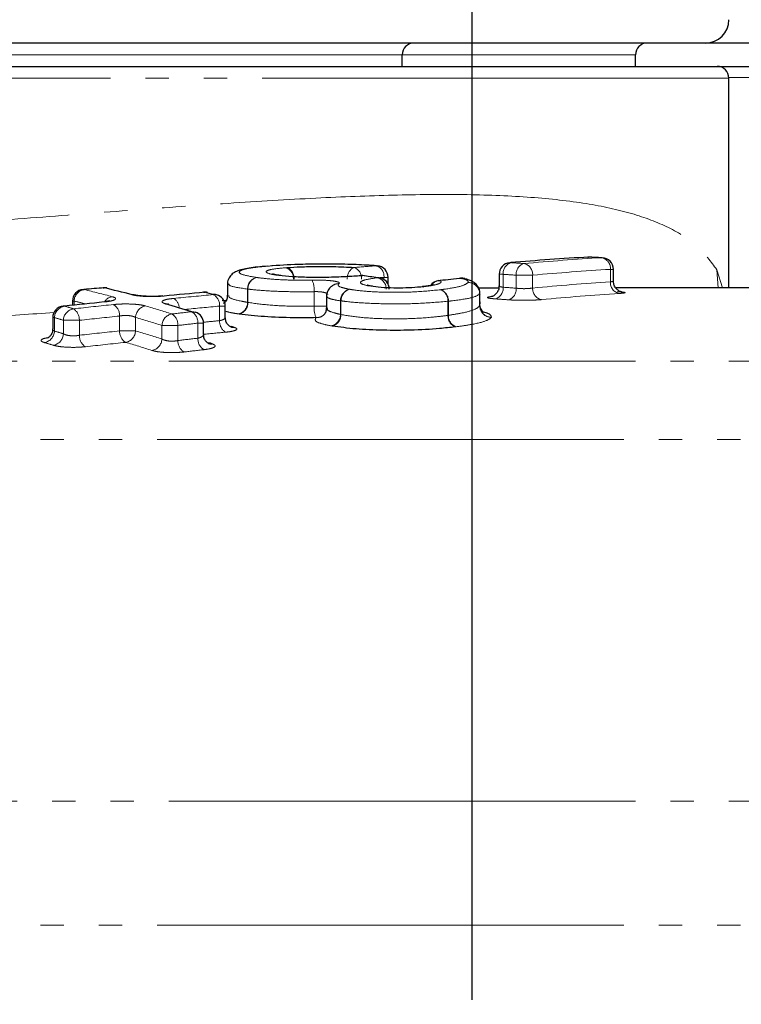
# Model space of a CAD drawing. Header units: millimetres. Extents: x 0 to 7327, y -11399 to -6123.
# Tile 34 of 87: x 2220 to 2250, y -8582 to -8540. Entities that reach past the tile are written whole.
import ezdxf

# ---------------------------------------------------------------- set-up
doc = ezdxf.new("R2010")
doc.units = ezdxf.units.MM
doc.linetypes.add('PHANTOM', pattern=[26.5, 20, -1.5, 1, -1.5, 1, -1.5])
for name, color, linetype, lineweight in [('AM_5', 3, 'Continuous', 25), ('AM_6', 2, 'Continuous', 35), ('LineThick', 7, 'Continuous', 30)]:
    doc.layers.add(name, color=color, linetype=linetype, lineweight=lineweight)
doc.styles.add('HHI_Dims', font='simplex.shx', dxfattribs={"width": 0.8, "bigfont": 'whgtxt.shx'})
doc.dimstyles.new('HHI_Standard$0', dxfattribs={"dimtxt": 3.5, "dimasz": 3.5, "dimexe": 1, "dimexo": 1, "dimgap": 1.5, "dimtad": 1, "dimdec": 0, "dimdsep": 46, "dimtxsty": 'HHI_Dims', "dimcen": 0, "dimclrd": 1, "dimclre": 1, "dimclrt": 1, "dimadec": 3, "dimazin": 2, "dimtp": 0.1, "dimtm": 0.1, "dimtfac": 0.65, "dimtdec": 0, "dimtmove": 0, "dimatfit": 3, "dimldrblk": 'OPEN30', "dimfxl": 1, "dimlwd": -1, "dimlwe": -1, "dimarcsym": 1})

# ---------------------------------------------------------------- blocks, each defined once
blk = doc.blocks.new('*D101')
at = {"layer": 'AM_5', "color": 1, "transparency": 16777216}
for p, q in [((2372.807, -8562.752), (2372.807, -8457.752)), ((2254.965, -8597.752), (2382.807, -8597.752)), ((2372.807, -8610.752), (2372.807, -8597.752)), ((2372.807, -8645.752), (2372.807, -8680.752))]:
    blk.add_line(p, q, dxfattribs=at)
for points in [[(2366.974, -8562.752), (2378.64, -8562.752), (2372.807, -8597.752)], [(2366.974, -8645.752), (2378.64, -8645.752), (2372.807, -8610.752)]]:
    blk.add_solid(points, dxfattribs=at)
at = {"layer": 'Defpoints', "color": 0, "transparency": 16777216}
for p in [(2244.965, -8597.752), (2372.807, -8610.752), (2372.807, -8610.752)]:
    blk.add_point(p, dxfattribs=at)
at = {"layer": 'AM_5', "color": 1, "transparency": 16777216, "insert": (2340.307, -8492.752), "char_height": 35, "attachment_point": 5, "rotation": 90, "style": 'HHI_Dims'}
blk.add_mtext('13', dxfattribs=at)
blk = doc.blocks.new('_Open30')
at = {"color": 0, "linetype": 'ByBlock', "lineweight": -2}
for p, q in [((-1, 0.2679), (0, 0)), ((0, 0), (-1, -0.2679)), ((0, 0), (-1, 0))]:
    blk.add_line(p, q, dxfattribs=at)
blk = doc.blocks.new('*D102')
at = {"layer": 'AM_5', "color": 1, "transparency": 16777216}
for p, q in [((2372.662, -8575.752), (2372.662, -8540.752)), ((2333.032, -8610.752), (2382.662, -8610.752)), ((2372.662, -8610.752), (2372.662, -8623.752)), ((2254.965, -8623.752), (2382.662, -8623.752)), ((2372.662, -8658.752), (2372.662, -8763.752))]:
    blk.add_line(p, q, dxfattribs=at)
for points in [[(2366.828, -8575.752), (2378.495, -8575.752), (2372.662, -8610.752)], [(2366.828, -8658.752), (2378.495, -8658.752), (2372.662, -8623.752)]]:
    blk.add_solid(points, dxfattribs=at)
at = {"layer": 'Defpoints', "color": 0, "transparency": 16777216}
for p in [(2323.032, -8610.752), (2372.662, -8610.752), (2244.965, -8623.752)]:
    blk.add_point(p, dxfattribs=at)
at = {"layer": 'AM_5', "color": 1, "transparency": 16777216, "insert": (2340.162, -8728.752), "char_height": 35, "attachment_point": 5, "rotation": 90, "style": 'HHI_Dims'}
blk.add_mtext('13', dxfattribs=at)
blk = doc.blocks.new('*D103')
at = {"layer": 'AM_5', "color": 1, "transparency": 16777216}
for p, q in [((2185.965, -8456.582), (2185.965, -8396.582)), ((2238.965, -8581.752), (2238.965, -8396.582)), ((2150.965, -8406.582), (2040.632, -8406.582)), ((2238.965, -8406.582), (2185.965, -8406.582)), ((2273.965, -8406.582), (2308.965, -8406.582))]:
    blk.add_line(p, q, dxfattribs=at)
for points in [[(2150.965, -8400.748), (2150.965, -8412.415), (2185.965, -8406.582)], [(2273.965, -8400.748), (2273.965, -8412.415), (2238.965, -8406.582)]]:
    blk.add_solid(points, dxfattribs=at)
at = {"layer": 'Defpoints', "color": 0, "transparency": 16777216}
for p in [(2185.965, -8406.582), (2185.965, -8466.582), (2238.965, -8591.752)]:
    blk.add_point(p, dxfattribs=at)
at = {"layer": 'AM_5', "color": 1, "transparency": 16777216, "insert": (2078.298, -8374.082), "char_height": 35, "attachment_point": 5, "style": 'HHI_Dims'}
blk.add_mtext('53', dxfattribs=at)
blk = doc.blocks.new('A$C0AC31FCD')
at = {"color": 7, "linetype": 'Continuous', "lineweight": 25}
for p, q in [((277.9, 187.234), (214.9, 187.234)), ((293.9, 187.234), (277.9, 187.234)), ((264.9, 186.234), (264.9, 186.734)), ((274.9, 186.234), (274.9, 186.734)), ((215.763, 186.234), (278.4, 186.234)), ((278.4, 186.234), (294.584, 186.234)), ((278.9, 176.745), (278.9, 185.734)), ((272.861, 178.062), (272.889, 178.062)), ((272.911, 178.062), (272.889, 178.062)), ((259.341, 177.69), (259.307, 177.69)), ((263.795, 177.69), (263.832, 177.691)), ((269.511, 177.824), (269.553, 177.824)), ((273.473, 178.037), (273.45, 178.037)), ((259.645, 177.279), (259.571, 177.282)), ((259.678, 177.275), (259.615, 177.276)), ((263.163, 177.269), (263.203, 177.268)), ((263.27, 177.266), (263.203, 177.268)), ((269.053, 177.325), (269.053, 176.828)), ((273.95, 177.039), (273.95, 177.538)), ((257.416, 176.917), (257.416, 176.421)), ((263.624, 176.81), (263.55, 176.811)), ((263.914, 177.176), (263.843, 177.178)), ((264.295, 176.896), (264.295, 177.192)), ((265.771, 176.796), (265.826, 176.794)), ((266.469, 177.056), (266.522, 177.055)), ((267.403, 177.154), (267.454, 177.152)), ((251.222, 176.676), (251.265, 176.673)), ((252.075, 176.75), (252.118, 176.747)), ((256.386, 176.558), (256.432, 176.554)), ((261.654, 176.375), (261.654, 175.882)), ((269.043, 176.728), (268.162, 176.724)), ((268.21, 176.503), (268.225, 176.48)), ((268.23, 176.013), (268.23, 176.503)), ((284.947, 176.745), (274.046, 176.745)), ((250.421, 175.96), (250.368, 175.965)), ((250.765, 176.178), (250.765, 175.997)), ((257.345, 176.196), (257.181, 176.186)), ((257.314, 175.474), (257.314, 175.962)), ((268.225, 175.983), (268.202, 176.013)), ((261.504, 175.559), (261.512, 175.565)), ((249.921, 175.468), (249.921, 174.983)), ((256.381, 174.747), (256.381, 175.23))]:
    blk.add_line(p, q, dxfattribs=at)
at = {"color": 8, "linetype": 'PHANTOM', "lineweight": 18}
for p, q in [((264.9, 186.734), (214.9, 186.734)), ((274.9, 186.734), (264.9, 186.734)), ((278.9, 185.734), (215.9, 185.734)), ((295.082, 185.761), (278.899, 185.761)), ((259.615, 177.276), (259.571, 177.282)), ((259.903, 177.608), (259.961, 177.612)), ((269.224, 177.325), (269.053, 177.325)), ((269.224, 177.325), (269.224, 176.77)), ((270.49, 177.288), (269.785, 177.288)), ((269.785, 176.73), (269.785, 177.288)), ((270.49, 177.288), (270.49, 176.738)), ((273.826, 177.003), (273.826, 177.538)), ((273.95, 177.538), (273.826, 177.538)), ((278.44, 176.745), (278.382, 177.516)), ((278.382, 177.516), (278.632, 176.745)), ((263.55, 176.811), (263.472, 176.824)), ((264.116, 177.1), (264.116, 177.192)), ((264.295, 177.192), (264.116, 177.192)), ((265.901, 176.803), (265.826, 176.794)), ((265.836, 176.804), (265.901, 176.803)), ((258.286, 176.692), (258.269, 176.692)), ((258.269, 176.124), (258.269, 176.692)), ((258.286, 176.692), (258.286, 176.119)), ((261.122, 175.963), (261.122, 176.581)), ((268.223, 175.975), (268.223, 176.48)), ((268.225, 176.48), (268.223, 176.48)), ((268.225, 176.48), (268.225, 175.983)), ((250.837, 176.178), (250.765, 176.178)), ((250.837, 176.178), (250.837, 176.004)), ((257.072, 175.339), (257.072, 175.962)), ((257.314, 175.962), (257.072, 175.962)), ((258.269, 176.124), (258.286, 176.119)), ((261.122, 175.963), (261.654, 175.963)), ((262.275, 176.188), (262.251, 176.188)), ((262.251, 175.609), (262.251, 176.188)), ((262.275, 176.188), (262.275, 175.601)), ((266.86, 175.565), (266.86, 176.17)), ((266.879, 176.17), (266.86, 176.17)), ((266.879, 176.17), (266.879, 175.57)), ((268.223, 175.975), (268.225, 175.983)), ((252.784, 174.902), (252.784, 175.537)), ((257.911, 175.623), (257.877, 175.628)), ((262.251, 175.609), (262.275, 175.601)), ((266.86, 175.565), (266.879, 175.57)), ((249.992, 175.468), (249.921, 175.468)), ((249.992, 175.468), (249.992, 174.892)), ((251.061, 175.354), (250.375, 175.354)), ((250.375, 174.777), (250.375, 175.354)), ((251.061, 175.354), (251.061, 174.713)), ((253.47, 175.477), (253.47, 174.902)), ((255.286, 175.134), (254.599, 175.134)), ((254.599, 174.554), (254.599, 175.134)), ((255.286, 175.134), (255.286, 174.488)), ((256.139, 174.587), (256.139, 175.23)), ((256.381, 175.23), (256.139, 175.23)), ((261.903, 175.106), (261.855, 175.115)), ((268.724, 175.487), (268.72, 175.479)), ((252.784, 174.902), (253.47, 174.902)), ((267.211, 175.076), (267.173, 175.071)), ((148.9, 173.6), (300.9, 173.6)), ((300.9, 170.251), (148.9, 170.251)), ((148.9, 154.744), (300.9, 154.744)), ((300.9, 149.442), (148.9, 149.442))]:
    blk.add_line(p, q, dxfattribs=at)
at = {"color": 8, "linetype": 'PHANTOM', "lineweight": 18, "flags": 128}
for points in [[(263.567, 176.819), (263.555, 176.821), (263.472, 176.824)], [(267.454, 177.152), (267.546, 177.147), (267.577, 177.141)]]:
    blk.add_lwpolyline(points, dxfattribs=at)
at = {"color": 7, "linetype": 'Continuous', "lineweight": 25, "flags": 128}
for points in [[(252.233, 176.739), (252.205, 176.744), (252.118, 176.747)], [(253.452, 176.436), (253.413, 176.444), (253.324, 176.446)], [(256.554, 176.545), (256.52, 176.552), (256.432, 176.554)], [(256.94, 176.446), (256.902, 176.454), (256.814, 176.456)], [(254.751, 176.06), (254.84, 176.058), (254.89, 176.047)], [(268.39, 175.683), (268.354, 175.71), (268.25, 175.874), (268.228, 176.011), (268.237, 176.091), (268.245, 176.124), (268.247, 176.133), (268.248, 176.135), (268.248, 176.135), (268.248, 176.135), (268.248, 176.135)], [(255.881, 175.722), (255.97, 175.721), (256.029, 175.708)], [(257.548, 175.068), (257.584, 175.061), (257.672, 175.058)], [(256.593, 174.363), (256.649, 174.351), (256.738, 174.349)]]:
    blk.add_lwpolyline(points, dxfattribs=at)
at = {"color": 7, "linetype": 'Continuous', "lineweight": 25}
for centre, radius, start, end in [((277.9, 188.234), 1, 270, 0), ((265.4, 186.734), 0.5, 90, 180), ((275.4, 186.734), 0.5, 90, 180), ((278.4, 185.734), 0.5, 0, 90), ((272.889, 177.563), 0.5, 87.5221, 93.2329), ((263.795, 177.192), 0.5, 0, 85.7264), ((269.553, 177.325), 0.5, 94.9034, 180), ((273.45, 177.538), 0.5, 0, 87.3571), ((263.203, 176.771), 0.5, 82.2169, 94.5684), ((263.843, 176.682), 0.5, 0, 81.8679), ((266.522, 176.559), 0.5, 96.0723, 143.7012), ((267.454, 176.656), 0.5, 74.9036, 95.8176), ((251.265, 176.178), 0.5, 95.0085, 180), ((252.118, 176.252), 0.5, 76.6744, 94.8879), ((256.432, 176.06), 0.5, 75.8291, 95.2007), ((256.814, 175.962), 0.5, 0, 75.4328), ((250.421, 175.468), 0.5, 96.0546, 180), ((255.881, 175.23), 0.5, 0, 72.8247)]:
    blk.add_arc(centre, radius, start, end, dxfattribs=at)
at = {"color": 8, "linetype": 'PHANTOM', "lineweight": 18}
for centre, radius, start, end in [((263.031, 177.173), 0.488, 114.0893, 186.1917), ((262.672, 177.162), 0.483, 355.004, 70.6642), ((263.638, 177.236), 0.481, 354.7362, 70.9054), ((269.697, 177.371), 0.475, 107.604, 185.5017), ((270.259, 177.332), 0.477, 107.7526, 185.3397), ((270.01, 177.317), 0.481, 356.5344, 77.559), ((273.356, 177.575), 0.471, 355.4205, 78.5808), ((259.755, 177.148), 0.483, 355.5035, 72.1954), ((259.783, 177.161), 0.485, 354.4548, 68.5493), ((258.767, 176.702), 0.498, 102.3003, 181.1504), ((258.782, 176.707), 0.496, 104.1458, 181.7641), ((260.115, 176.66), 1.011, 355.486, 24.3387), ((262.181, 176.446), 0.48, 88.524, 127.4172), ((263.717, 176.698), 0.496, 358.0915, 75.31), ((266.538, 176.554), 0.501, 91.8559, 142.2769), ((267.718, 176.471), 0.504, 0.9705, 89.2254), ((267.724, 176.475), 0.501, 0.5821, 89.8554), ((274.297, 176.967), 0.473, 175.5967, 258.4176), ((251.347, 176.169), 0.511, 99.2326, 178.9746), ((252.528, 175.91), 0.458, 97.0886, 146.7071), ((256.537, 175.998), 0.535, 356.179, 58.8767), ((262.759, 176.188), 0.508, 102.6684, 179.9463), ((262.782, 176.194), 0.506, 105.325, 180.7313), ((266.35, 176.194), 0.51, 357.3116, 67.3025), ((266.372, 176.189), 0.508, 357.9385, 69.7851), ((268.749, 176.726), 0.477, 287.8051, 5.282), ((269.308, 176.688), 0.479, 287.9509, 5.1233), ((270.972, 176.71), 0.482, 176.7035, 257.4073), ((250.511, 175.449), 0.519, 99.9951, 177.9004), ((252.238, 175.566), 0.546, 357.0144, 58.1439), ((253.988, 175.459), 0.519, 100.0139, 177.92), ((254.88, 175.883), 0.46, 0.4573, 62.3839), ((257.77, 176.115), 0.499, 282.4171, 1.0107), ((257.789, 176.105), 0.498, 284.2816, 1.6044), ((262.141, 175.885), 1.021, 175.6538, 204.1837), ((268.727, 175.984), 0.504, 180.9677, 269.2261), ((268.726, 175.988), 0.501, 180.5776, 269.8547), ((250.895, 175.333), 0.521, 100.1067, 177.746), ((250.51, 175.379), 0.551, 357.3506, 57.8664), ((255.122, 175.111), 0.523, 100.3399, 177.4625), ((254.73, 175.156), 0.556, 357.747, 57.6439), ((255.586, 175.254), 0.553, 357.5821, 57.7766), ((261.221, 175.947), 0.48, 268.5488, 306.1297), ((261.743, 175.611), 0.509, 282.7711, 359.8174), ((261.767, 175.595), 0.508, 285.4507, 0.5763), ((267.372, 175.543), 0.512, 177.5158, 247.1322), ((267.388, 175.554), 0.51, 178.1282, 249.6273), ((257.609, 175.305), 0.538, 176.4071, 238.6823), ((249.472, 174.912), 0.52, 280.0545, 357.8192), ((249.854, 174.798), 0.521, 280.1643, 357.6637), ((251.614, 174.69), 0.554, 177.57, 237.6865), ((253.333, 174.875), 0.549, 177.2384, 237.9597), ((252.95, 174.921), 0.52, 280.0745, 357.8372), ((254.076, 174.578), 0.524, 280.3959, 357.381), ((255.844, 174.468), 0.559, 177.9604, 237.4702), ((256.695, 174.565), 0.556, 177.7984, 237.6008)]:
    blk.add_arc(centre, radius, start, end, dxfattribs=at)
at = {"color": 7, "linetype": 'Continuous', "lineweight": 25}
for centre, major_axis, ratio, start_param, end_param in [((279.348, 28.245), (0, 150), 0.872215, 0.049391, 0.074938), ((264.458, 28.245), (170.768, 0), 0.878386, 1.518118, 1.521406), ((248.905, 28.245), (0, 150), 0.836431, 6.163835, 6.168977), ((288.907, 28.245), (178.073, 0), 0.842349, 1.691565, 1.696837), ((287.211, 28.245), (248.933, 0), 0.602571, 1.712241, 1.715701), ((239.448, 28.245), (0, 150), 0.599172, 6.128165, 6.141741), ((293.666, 28.245), (248.705, 0), 0.603124, 1.721072, 1.728131), ((243.01, 28.245), (0, 150), 0.59768, 6.128591, 6.132909), ((293.689, 28.245), (248.856, 0), 0.602759, 1.738584, 1.745553), ((239.469, 28.245), (0, 150), 0.599051, 6.099506, 6.11228), ((244.176, 26.745), (0, 150), 0.601677, 6.133083, 6.134227), ((240.635, 26.745), (0, 150), 0.603058, 6.10422, 6.105645)]:
    blk.add_ellipse(centre, major_axis=major_axis, ratio=ratio, start_param=start_param, end_param=end_param, dxfattribs=at)
at = {"color": 8, "linetype": 'PHANTOM', "lineweight": 18}
for centre, major_axis, ratio, start_param, end_param in [((279.113, 28.245), (178.26, 0), 0.84147, 1.656831, 1.662257), ((256.768, 28.245), (170.768, 0), 0.878386, 1.492566, 1.495859), ((280.339, 28.245), (0, 150), 0.872215, 0.052678, 0.07823), ((256.439, 28.245), (170.768, 0), 0.875458, 1.492566, 1.495859), ((280.715, 28.245), (0, 149.5), 0.875132, 0.052678, 0.07823), ((279.434, 28.245), (178.26, 0), 0.838665, 1.656831, 1.657993), ((281.291, 26.745), (0, 150.5), 0.875132, 0.05671, 0.082099), ((238.287, 28.245), (0, 150), 0.599172, 6.124701, 6.13828), ((295.133, 28.245), (248.857, 0), 0.602755, 1.725391, 1.732393), ((255.58, 26.745), (171.91, 0), 0.875458, 1.488071, 1.491343), ((281.667, 26.745), (0, 150), 0.878049, 0.05671, 0.082099), ((234.833, 28.245), (0, 150), 0.59768, 6.104091, 6.108428), ((295.176, 28.245), (249.089, 0), 0.602194, 1.742866, 1.749891), ((237.859, 28.245), (0, 149.5), 0.601175, 6.132729, 6.13828), ((238.307, 28.245), (0, 150), 0.599051, 6.096011, 6.108792), ((295.391, 28.245), (248.857, 0), 0.600746, 1.725391, 1.731515), ((255.25, 26.745), (171.91, 0), 0.872549, 1.488071, 1.491343), ((295.433, 28.245), (249.089, 0), 0.600186, 1.742866, 1.749891), ((301.242, 28.245), (248.352, 0), 0.603982, 1.754476, 1.75797), ((234.404, 28.245), (0, 149.5), 0.599678, 6.104091, 6.108428), ((237.878, 28.245), (0, 149.5), 0.601054, 6.096011, 6.108792), ((301.5, 28.245), (248.352, 0), 0.601969, 1.754476, 1.75797), ((296.817, 26.745), (250.522, 0), 0.600746, 1.730121, 1.732921), ((234.096, 26.745), (0, 150.5), 0.599678, 6.10182, 6.106131), ((296.862, 26.745), (250.755, 0), 0.600186, 1.747495, 1.75448), ((237.569, 26.745), (0, 150.5), 0.601054, 6.093785, 6.106486), ((297.075, 26.745), (250.522, 0), 0.59875, 1.730121, 1.733956), ((233.667, 26.745), (0, 150), 0.601677, 6.10182, 6.106131), ((297.119, 26.745), (250.755, 0), 0.598192, 1.747495, 1.75448), ((237.14, 26.745), (0, 150), 0.603058, 6.093785, 6.106486), ((302.923, 26.745), (250.013, 0), 0.601969, 1.759033, 1.762508), ((303.181, 26.745), (250.013, 0), 0.599969, 1.759033, 1.762508)]:
    blk.add_ellipse(centre, major_axis=major_axis, ratio=ratio, start_param=start_param, end_param=end_param, dxfattribs=at)
for points, knots in [([(151.841, 178.107), (152.294, 178.515), (153.207, 179.336), (155.312, 180.057), (157.726, 180.493), (160.339, 180.711), (163.371, 180.768), (166.776, 180.686), (170.486, 180.494), (174.5, 180.223), (178.838, 179.894), (183.413, 179.54), (188.143, 179.193), (193.031, 178.869), (198.119, 178.588), (203.347, 178.367), (208.632, 178.225), (213.986, 178.164), (219.401, 178.195), (224.782, 178.313), (230.039, 178.511), (235.189, 178.775), (240.241, 179.094), (245.045, 179.439), (249.534, 179.783), (253.737, 180.106), (257.725, 180.392), (261.412, 180.611), (264.749, 180.739), (267.762, 180.759), (270.469, 180.647), (272.821, 180.384), (274.789, 179.957), (276.382, 179.351), (277.628, 178.562), (278.131, 177.865), (278.382, 177.516)], [0, 0, 0, 0, 0.037684, 0.075893, 0.104923, 0.133954, 0.163933, 0.193913, 0.223019, 0.252125, 0.282085, 0.312045, 0.340773, 0.3695, 0.399037, 0.428574, 0.457654, 0.486734, 0.516685, 0.546636, 0.575728, 0.60482, 0.634762, 0.664703, 0.692609, 0.720515, 0.74916, 0.777805, 0.80517, 0.832534, 0.860664, 0.888792, 0.916181, 0.943568, 0.971784, 1, 1, 1, 1]), ([(259.341, 177.69), (259.16, 177.675), (258.685, 177.637), (258.135, 177.557), (257.872, 177.445), (257.944, 177.314), (258.413, 177.232), (258.661, 177.188)], [0, 0, 0, 0, 0.134935, 0.352596, 0.545681, 0.759535, 1, 1, 1, 1]), ([(259.571, 177.282), (259.504, 177.292), (259.284, 177.326), (259.059, 177.391), (259.056, 177.474), (259.318, 177.552), (259.709, 177.589), (259.903, 177.608)], [0, 0, 0, 0, 0.0965151, 0.3169559, 0.5293829, 0.7657689, 1, 1, 1, 1]), ([(258.269, 176.692), (257.973, 176.735), (257.48, 176.808), (257.468, 176.886), (257.464, 176.917)], [0, 0, 0, 0, 0.601178, 1, 1, 1, 1]), ([(258.661, 177.188), (258.708, 177.182), (258.936, 177.152), (259.42, 177.104), (260.213, 177.069), (260.762, 177.074), (261.036, 177.077)], [0, 0, 0, 0, 0.07961, 0.385111, 0.69279, 1, 1, 1, 1]), ([(261.036, 177.077), (261.148, 177.078), (261.371, 177.08), (261.694, 177.066), (261.962, 177.039), (262.145, 177.002), (262.222, 176.963), (262.202, 176.937), (262.193, 176.926)], [0, 0, 0, 0, 0.173126, 0.3463, 0.519948, 0.694833, 0.871261, 1, 1, 1, 1]), ([(262.193, 176.926), (262.177, 176.91), (262.123, 176.857), (262.229, 176.769), (262.518, 176.71), (262.648, 176.683)], [0, 0, 0, 0, 0.1972587, 0.6376929, 1, 1, 1, 1]), ([(263.472, 176.824), (263.353, 176.852), (263.122, 176.908), (263.085, 177.001), (263.293, 177.097), (263.64, 177.148), (263.843, 177.178)], [0, 0, 0, 0, 0.237092, 0.461081, 0.684725, 1, 1, 1, 1]), ([(266.522, 177.055), (266.528, 177.051), (266.578, 177.019), (266.562, 176.956), (266.351, 176.87), (266.051, 176.825), (265.901, 176.803)], [0, 0, 0, 0, 0.045909, 0.373557, 0.687494, 1, 1, 1, 1]), ([(266.547, 176.665), (266.6, 176.672), (266.936, 176.717), (267.517, 176.815), (267.654, 176.921), (267.725, 176.975)], [0, 0, 0, 0, 0.082565, 0.526903, 1, 1, 1, 1]), ([(267.725, 176.975), (267.724, 177.008), (267.722, 177.071), (267.541, 177.126), (267.454, 177.152)], [0, 0, 0, 0, 0.514675, 1, 1, 1, 1]), ([(269.06, 176.828), (269.059, 176.824), (269.056, 176.811), (269.109, 176.79), (269.186, 176.777), (269.224, 176.77)], [0, 0, 0, 0, 0.207678, 0.604324, 1, 1, 1, 1]), ([(273.826, 177.003), (273.848, 177.006), (273.904, 177.015), (273.949, 177.028), (273.944, 177.036), (273.943, 177.039)], [0, 0, 0, 0, 0.306988, 0.776623, 1, 1, 1, 1]), ([(249.982, 175.689), (248.998, 175.62), (246.403, 175.438), (241.952, 175.145), (236.646, 174.836), (231.131, 174.574), (225.501, 174.379), (219.845, 174.264), (214.149, 174.231), (208.405, 174.287), (202.736, 174.425), (197.232, 174.637), (191.873, 174.906), (186.622, 175.223), (181.549, 175.565), (176.743, 175.904), (172.434, 176.208), (169.874, 176.361), (168.708, 176.431)], [0, 0, 0, 0, 0.0392697, 0.1035771, 0.1678848, 0.2339837, 0.3000822, 0.3645489, 0.4290154, 0.4953066, 0.5615981, 0.6250671, 0.6885362, 0.7537259, 0.8189151, 0.8827531, 0.9465902, 1, 1, 1, 1]), ([(252.472, 176.365), (252.52, 176.349), (252.618, 176.315), (252.623, 176.258), (252.518, 176.204), (252.337, 176.163), (252.186, 176.145), (252.13, 176.139)], [0, 0, 0, 0, 0.2171426, 0.4343695, 0.6524563, 0.8698222, 1, 1, 1, 1]), ([(254.697, 176.392), (254.596, 176.385), (254.394, 176.369), (254.052, 176.368), (253.73, 176.383), (253.478, 176.412), (253.37, 176.436), (253.324, 176.446)], [0, 0, 0, 0, 0.21219, 0.424313, 0.635739, 0.847966, 1, 1, 1, 1]), ([(257.471, 176.422), (257.467, 176.387), (257.456, 176.303), (257.858, 176.197), (258.19, 176.138), (258.269, 176.124)], [0, 0, 0, 0, 0.341833, 0.842095, 1, 1, 1, 1]), ([(261.122, 176.581), (260.793, 176.578), (260.133, 176.572), (259.184, 176.608), (258.606, 176.653), (258.338, 176.685), (258.286, 176.692)], [0, 0, 0, 0, 0.309979, 0.621436, 0.925751, 1, 1, 1, 1]), ([(261.708, 176.463), (261.699, 176.477), (261.68, 176.506), (261.585, 176.543), (261.452, 176.569), (261.29, 176.584), (261.178, 176.582), (261.122, 176.581)], [0, 0, 0, 0, 0.204776, 0.406637, 0.605681, 0.803075, 1, 1, 1, 1]), ([(262.251, 176.188), (262.091, 176.215), (261.742, 176.273), (261.693, 176.339), (261.666, 176.375)], [0, 0, 0, 0, 0.4605541, 1, 1, 1, 1]), ([(262.648, 176.683), (262.695, 176.675), (262.951, 176.635), (263.541, 176.573), (264.495, 176.547), (265.58, 176.565), (266.197, 176.629), (266.547, 176.665)], [0, 0, 0, 0, 0.048373, 0.263499, 0.485652, 0.708, 1, 1, 1, 1]), ([(268.223, 176.48), (268.139, 176.425), (267.978, 176.319), (267.319, 176.224), (266.936, 176.177), (266.879, 176.17)], [0, 0, 0, 0, 0.474883, 0.921267, 1, 1, 1, 1]), ([(268.895, 176.272), (268.817, 176.278), (268.662, 176.291), (268.551, 176.316), (268.548, 176.342), (268.643, 176.363), (268.756, 176.373), (268.801, 176.377)], [0, 0, 0, 0, 0.215093, 0.43001, 0.645153, 0.860496, 1, 1, 1, 1]), ([(269.785, 176.73), (269.814, 176.727), (269.888, 176.717), (270.034, 176.709), (270.204, 176.709), (270.367, 176.719), (270.449, 176.732), (270.49, 176.738)], [0, 0, 0, 0, 0.1433, 0.356918, 0.570598, 0.785006, 1, 1, 1, 1]), ([(274.108, 176.577), (274.186, 176.573), (274.34, 176.565), (274.452, 176.549), (274.455, 176.531), (274.36, 176.515), (274.247, 176.507), (274.202, 176.504)], [0, 0, 0, 0, 0.21487, 0.429546, 0.644325, 0.859306, 1, 1, 1, 1]), ([(252.526, 176.03), (252.627, 176.038), (252.828, 176.055), (253.17, 176.056), (253.491, 176.04), (253.743, 176.009), (253.852, 175.981), (253.898, 175.97)], [0, 0, 0, 0, 0.211757, 0.423464, 0.634394, 0.846207, 1, 1, 1, 1]), ([(254.751, 176.06), (254.702, 176.078), (254.604, 176.113), (254.6, 176.173), (254.705, 176.227), (254.887, 176.268), (255.037, 176.284), (255.093, 176.291)], [0, 0, 0, 0, 0.217722, 0.435528, 0.653971, 0.871223, 1, 1, 1, 1]), ([(258.286, 176.119), (258.582, 176.078), (259.148, 175.999), (260.205, 175.949), (260.851, 175.959), (261.122, 175.963)], [0, 0, 0, 0, 0.38777, 0.742794, 1, 1, 1, 1]), ([(266.86, 176.17), (266.457, 176.134), (265.739, 176.07), (264.474, 176.052), (263.343, 176.08), (262.636, 176.138), (262.329, 176.181), (262.275, 176.188)], [0, 0, 0, 0, 0.285173, 0.507756, 0.731224, 0.952937, 1, 1, 1, 1]), ([(266.879, 175.57), (267.07, 175.599), (267.539, 175.671), (268.059, 175.819), (268.17, 175.925), (268.223, 175.975)], [0, 0, 0, 0, 0.265687, 0.653727, 1, 1, 1, 1]), ([(270.866, 176.24), (270.784, 176.233), (270.62, 176.221), (270.293, 176.211), (269.954, 176.211), (269.663, 176.219), (269.515, 176.228), (269.455, 176.232)], [0, 0, 0, 0, 0.214362, 0.428967, 0.643176, 0.857021, 1, 1, 1, 1]), ([(253.47, 175.477), (253.447, 175.489), (253.393, 175.516), (253.267, 175.547), (253.106, 175.564), (252.934, 175.562), (252.834, 175.546), (252.784, 175.537)], [0, 0, 0, 0, 0.156347, 0.369288, 0.579075, 0.788941, 1, 1, 1, 1]), ([(257.877, 175.628), (257.786, 175.642), (257.541, 175.679), (257.402, 175.722), (257.314, 175.748)], [0, 0, 0, 0, 0.371678, 1, 1, 1, 1]), ([(261.697, 175.882), (261.688, 175.859), (261.662, 175.788), (261.904, 175.686), (262.166, 175.628), (262.251, 175.609)], [0, 0, 0, 0, 0.249262, 0.755898, 1, 1, 1, 1]), ([(262.275, 175.601), (262.55, 175.555), (263.079, 175.467), (264.141, 175.413), (265.219, 175.415), (266.158, 175.477), (266.661, 175.54), (266.86, 175.565)], [0, 0, 0, 0, 0.2219054, 0.42772, 0.6278018, 0.8524023, 1, 1, 1, 1]), ([(268.366, 175.716), (268.446, 175.693), (268.691, 175.624), (268.711, 175.542), (268.724, 175.487)], [0, 0, 0, 0, 0.3268067, 1, 1, 1, 1]), ([(257.072, 175.339), (257.1, 175.345), (257.176, 175.362), (257.264, 175.401), (257.315, 175.442), (257.309, 175.467), (257.307, 175.474)], [0, 0, 0, 0, 0.197341, 0.528164, 0.862553, 1, 1, 1, 1]), ([(261.855, 175.115), (261.759, 175.134), (261.449, 175.195), (261.116, 175.319), (261.178, 175.417), (261.209, 175.467)], [0, 0, 0, 0, 0.1811634, 0.5830708, 1, 1, 1, 1]), ([(268.72, 175.479), (268.66, 175.429), (268.532, 175.321), (267.948, 175.18), (267.42, 175.105), (267.211, 175.076)], [0, 0, 0, 0, 0.344113, 0.740586, 1, 1, 1, 1]), ([(249.928, 174.983), (249.927, 174.972), (249.923, 174.94), (249.965, 174.911), (249.992, 174.892)], [0, 0, 0, 0, 0.369325, 1, 1, 1, 1]), ([(250.375, 174.777), (250.398, 174.764), (250.452, 174.736), (250.578, 174.703), (250.739, 174.685), (250.911, 174.687), (251.011, 174.704), (251.061, 174.713)], [0, 0, 0, 0, 0.158929, 0.371447, 0.580399, 0.789524, 1, 1, 1, 1]), ([(256.139, 174.587), (256.166, 174.594), (256.242, 174.614), (256.33, 174.659), (256.381, 174.709), (256.376, 174.738), (256.374, 174.747)], [0, 0, 0, 0, 0.190649, 0.523268, 0.860995, 1, 1, 1, 1]), ([(257.672, 175.058), (257.721, 175.043), (257.818, 175.012), (257.823, 174.958), (257.718, 174.907), (257.536, 174.868), (257.386, 174.851), (257.329, 174.845)], [0, 0, 0, 0, 0.216935, 0.433755, 0.651452, 0.868939, 1, 1, 1, 1]), ([(249.563, 174.4), (249.514, 174.418), (249.416, 174.455), (249.415, 174.516), (249.502, 174.569), (249.632, 174.594), (249.687, 174.605)], [0, 0, 0, 0, 0.2685094, 0.5368502, 0.8061613, 1, 1, 1, 1]), ([(251.318, 174.222), (251.218, 174.213), (251.017, 174.195), (250.676, 174.193), (250.355, 174.211), (250.102, 174.244), (249.992, 174.273), (249.946, 174.285)], [0, 0, 0, 0, 0.2113342, 0.4228285, 0.6332404, 0.8443142, 1, 1, 1, 1]), ([(254.599, 174.554), (254.623, 174.541), (254.677, 174.511), (254.804, 174.477), (254.965, 174.458), (255.136, 174.46), (255.236, 174.478), (255.286, 174.488)], [0, 0, 0, 0, 0.1606799, 0.3728778, 0.5812944, 0.7898879, 1, 1, 1, 1]), ([(256.738, 174.349), (256.787, 174.331), (256.885, 174.293), (256.889, 174.229), (256.783, 174.168), (256.601, 174.122), (256.452, 174.103), (256.397, 174.095)], [0, 0, 0, 0, 0.217881, 0.435593, 0.654546, 0.873043, 1, 1, 1, 1]), ([(255.544, 173.997), (255.443, 173.988), (255.243, 173.969), (254.902, 173.967), (254.582, 173.986), (254.328, 174.02), (254.218, 174.05), (254.171, 174.063)], [0, 0, 0, 0, 0.211013, 0.422185, 0.632183, 0.842875, 1, 1, 1, 1])]:
    blk.add_open_spline(points, degree=3, knots=knots, dxfattribs=at)
at = {"color": 7, "linetype": 'Continuous', "lineweight": 25}
for points, knots in [([(259.126, 177.672), (258.975, 177.661), (258.54, 177.627), (258.112, 177.56), (257.827, 177.474), (257.629, 177.37), (257.476, 177.189), (257.401, 177.009), (257.42, 176.921), (257.423, 176.911)], [0, 0, 0, 0, 0.17788, 0.511616, 0.692277, 0.811789, 0.903686, 0.988838, 1, 1, 1, 1]), ([(263.795, 177.69), (263.727, 177.695), (263.394, 177.719), (262.705, 177.752), (261.668, 177.768), (260.452, 177.756), (259.753, 177.714), (259.341, 177.69)], [0, 0, 0, 0, 0.054925, 0.267915, 0.481201, 0.694484, 1, 1, 1, 1]), ([(259.961, 177.612), (260.151, 177.625), (260.535, 177.65), (261.231, 177.665), (262.051, 177.66), (262.544, 177.634), (262.832, 177.618)], [0, 0, 0, 0, 0.224955, 0.452566, 0.680365, 1, 1, 1, 1]), ([(259.649, 177.279), (259.622, 177.283), (259.487, 177.302), (259.351, 177.333), (259.339, 177.337), (259.335, 177.338)], [0, 0, 0, 0, 0.148881, 0.741573, 1, 1, 1, 1]), ([(263.203, 177.268), (263.001, 177.253), (262.555, 177.219), (261.765, 177.188), (260.925, 177.186), (260.159, 177.216), (259.796, 177.256), (259.615, 177.276)], [0, 0, 0, 0, 0.182538, 0.404502, 0.622823, 0.811744, 1, 1, 1, 1]), ([(259.692, 177.273), (259.677, 177.275), (259.658, 177.277), (259.648, 177.279), (259.645, 177.28)], [0, 0, 0, 0, 0.7874413, 1, 1, 1, 1]), ([(261.893, 176.823), (261.877, 176.813), (261.82, 176.779), (261.721, 176.652), (261.649, 176.491), (261.661, 176.396), (261.664, 176.375)], [0, 0, 0, 0, 0.145591, 0.533013, 0.892119, 1, 1, 1, 1]), ([(263.571, 176.819), (263.515, 176.831), (263.419, 176.852), (263.405, 176.858), (263.399, 176.861)], [0, 0, 0, 0, 0.581638, 1, 1, 1, 1]), ([(265.826, 176.794), (265.738, 176.785), (265.505, 176.761), (265.065, 176.736), (264.517, 176.733), (263.968, 176.755), (263.689, 176.792), (263.55, 176.811)], [0, 0, 0, 0, 0.130888, 0.345122, 0.548096, 0.774963, 1, 1, 1, 1]), ([(263.624, 176.81), (263.607, 176.813), (263.583, 176.816), (263.571, 176.819), (263.567, 176.82)], [0, 0, 0, 0, 0.724, 1, 1, 1, 1]), ([(265.861, 176.807), (265.84, 176.804), (265.814, 176.8), (265.778, 176.797), (265.771, 176.797)], [0, 0, 0, 0, 0.801089, 1, 1, 1, 1]), ([(266.267, 176.885), (266.268, 176.885), (266.272, 176.887), (266.202, 176.863), (266.047, 176.832), (265.881, 176.81), (265.814, 176.802)], [0, 0, 0, 0, 0.078828, 0.352879, 0.740166, 1, 1, 1, 1]), ([(268.214, 176.497), (268.218, 176.53), (268.235, 176.655), (268.119, 176.863), (267.931, 177.014), (267.769, 177.086), (267.642, 177.119), (267.575, 177.136)], [0, 0, 0, 0, 0.083613, 0.317504, 0.512107, 0.741903, 1, 1, 1, 1]), ([(269.045, 176.828), (269.046, 176.795), (269.05, 176.706), (268.994, 176.581), (268.911, 176.474), (268.825, 176.41), (268.759, 176.377), (268.723, 176.366), (268.71, 176.363), (268.712, 176.363), (268.713, 176.363)], [0, 0, 0, 0, 0.131909, 0.350448, 0.527692, 0.676226, 0.792888, 0.879468, 0.961875, 1, 1, 1, 1]), ([(274.321, 176.561), (274.321, 176.561), (274.322, 176.561), (274.296, 176.567), (274.238, 176.586), (274.142, 176.639), (274.038, 176.743), (273.961, 176.884), (273.957, 176.991), (273.955, 177.04)], [0, 0, 0, 0, 0.0785567, 0.1577737, 0.244405, 0.400513, 0.5937439, 0.8122267, 1, 1, 1, 1]), ([(254.635, 176.396), (254.616, 176.394), (254.523, 176.384), (254.295, 176.375), (253.987, 176.376), (253.714, 176.393), (253.528, 176.418), (253.474, 176.431), (253.451, 176.436)], [0, 0, 0, 0, 0.05219, 0.256415, 0.475087, 0.696003, 0.875615, 1, 1, 1, 1]), ([(257.4, 176.424), (257.4, 176.366), (257.399, 176.234), (257.291, 176.107), (257.228, 176.066), (257.233, 176.068), (257.235, 176.069)], [0, 0, 0, 0, 0.231965, 0.534478, 0.814645, 1, 1, 1, 1]), ([(252.352, 176.189), (252.35, 176.188), (252.344, 176.186), (252.276, 176.17), (252.211, 176.157), (252.153, 176.152), (252.152, 176.151)], [0, 0, 0, 0, 0.232301, 0.54812, 0.98671, 1, 1, 1, 1]), ([(254.89, 176.047), (254.889, 176.048), (254.874, 176.051), (254.876, 176.051), (254.878, 176.051)], [0, 0, 0, 0, 0.0645394, 1, 1, 1, 1]), ([(261.209, 175.467), (260.893, 175.463), (260.138, 175.454), (258.911, 175.502), (258.252, 175.582), (257.911, 175.623)], [0, 0, 0, 0, 0.2586414, 0.6170194, 1, 1, 1, 1]), ([(261.645, 175.889), (261.642, 175.825), (261.635, 175.693), (261.54, 175.587), (261.519, 175.572), (261.511, 175.566)], [0, 0, 0, 0, 0.374033, 0.773588, 1, 1, 1, 1]), ([(257.563, 175.064), (257.564, 175.064), (257.569, 175.062), (257.55, 175.069), (257.498, 175.099), (257.412, 175.175), (257.331, 175.307), (257.321, 175.419), (257.317, 175.475)], [0, 0, 0, 0, 0.026334, 0.161945, 0.297156, 0.494332, 0.748002, 1, 1, 1, 1]), ([(267.173, 175.071), (266.952, 175.046), (266.38, 174.981), (265.312, 174.922), (264.068, 174.92), (262.841, 174.972), (262.223, 175.06), (261.903, 175.106)], [0, 0, 0, 0, 0.141965, 0.367528, 0.567102, 0.776095, 1, 1, 1, 1]), ([(249.912, 174.983), (249.914, 174.957), (249.921, 174.874), (249.867, 174.752), (249.786, 174.65), (249.721, 174.604), (249.691, 174.589), (249.691, 174.589), (249.691, 174.589)], [0, 0, 0, 0, 0.122158, 0.390692, 0.605661, 0.773876, 0.90809, 1, 1, 1, 1]), ([(256.602, 174.36), (256.603, 174.36), (256.608, 174.358), (256.584, 174.368), (256.525, 174.408), (256.442, 174.503), (256.383, 174.629), (256.388, 174.717), (256.39, 174.747)], [0, 0, 0, 0, 0.045085, 0.193961, 0.351225, 0.578229, 0.857934, 1, 1, 1, 1])]:
    blk.add_open_spline(points, degree=3, knots=knots, dxfattribs=at)
blk = doc.blocks.new('A$C453C05D6')
at = {"layer": 'LineThick', "color": 0}
blk.add_blockref('A$C0AC31FCD', (22.303, 57.212), dxfattribs=at)

msp = doc.modelspace()

# ---------------------------------------------------------------- linework, layer by layer
at = {"layer": 'AM_6'}
msp.add_circle((2145.965, -8610.752), 158, dxfattribs=at)

# ---------------------------------------------------------------- block references
at = {"layer": 'LineThick', "color": 0}
msp.add_blockref('A$C453C05D6', (1948.762, -8785.199), dxfattribs=at)

# ---------------------------------------------------------------- dimensions: what is measured, and where the dimension line sits
at = {"layer": 'AM_5'}
dim = msp.add_linear_dim(base=(2185.965, -8406.582), p1=(2238.965, -8591.752), p2=(2185.965, -8466.582), dimstyle='HHI_Standard$0', override={"dimscale": 10, "dimdec": 0}, dxfattribs=at)
dim.commit()
dim.dimension.update_dxf_attribs({"geometry": '*D103', "text_midpoint": (2078.298, -8374.082)})
for base, p1, p2, picture, middle in [((2372.807, -8610.752), (2244.965, -8597.752), (2372.807, -8610.752), '*D101', (2372.807, -8492.752)), ((2372.662, -8610.752), (2244.965, -8623.752), (2323.032, -8610.752), '*D102', (2372.662, -8728.752))]:
    dim = msp.add_linear_dim(base=base, p1=p1, p2=p2, angle=90, dimstyle='HHI_Standard$0', override={"dimscale": 10}, dxfattribs=at)
    dim.commit()
    dim.dimension.update_dxf_attribs({"geometry": picture, "text_midpoint": middle, "dimtype": 160})

doc.saveas('drawing.dxf')
